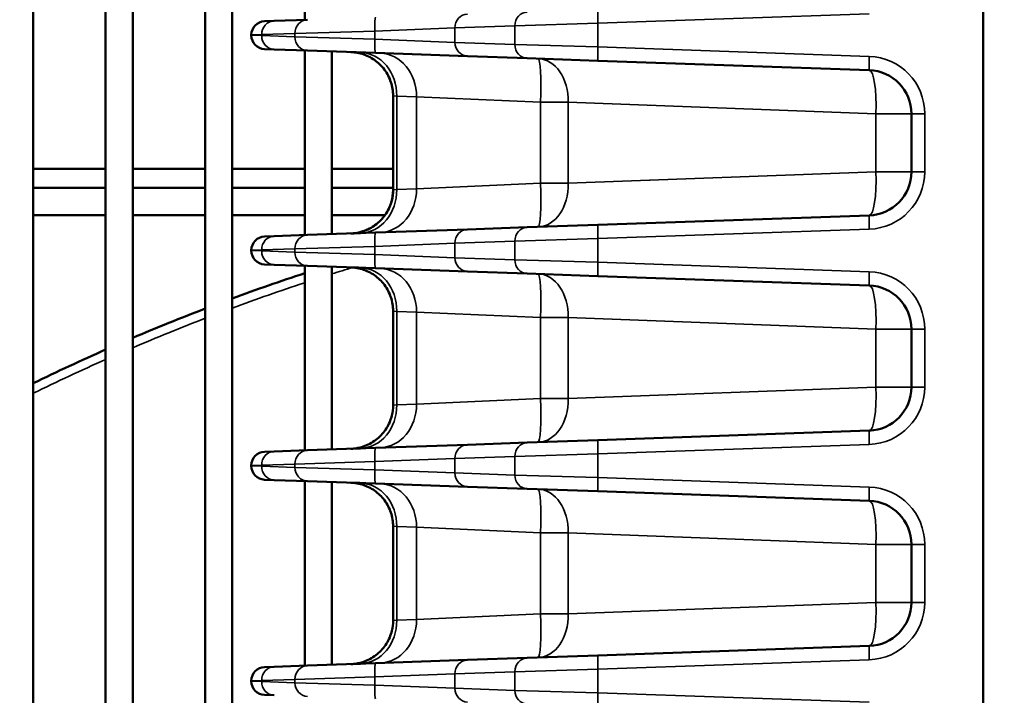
# Model space of a CAD drawing. Header units: inches. Extents: x 1 to 237, y 4 to 150.
# Tile 57 of 209: x 69 to 73, y 122 to 125. Entities that reach past the tile are written whole.
import ezdxf

# ---------------------------------------------------------------- set-up
doc = ezdxf.new("R2010")
doc.units = ezdxf.units.IN
doc.header["$LTSCALE"] = 7
doc.header["$MEASUREMENT"] = 0
for name, color, linetype, lineweight in [('Dimension (ANSI)', 7, 'Continuous', 25), ('Visible (ANSI)', 7, 'Continuous', 50), ('Visible Narrow (ANSI)', 7, 'Continuous', 35)]:
    doc.layers.add(name, color=color, linetype=linetype, lineweight=lineweight)
doc.styles.add('Dimension Text', font='tahoma.ttf')
doc.dimstyles.new('Dual Dimension', dxfattribs={"dimscale": 7, "dimtxt": 0.12, "dimasz": 0.098425, "dimexe": 0.125, "dimexo": 0.0625, "dimgap": 0.031496, "dimtad": 0, "dimtih": 1, "dimtoh": 1, "dimrnd": 1e-08, "dimzin": 4, "dimdsep": 46, "dimtxsty": 'Dimension Text', "dimcen": 0.09, "dimdle": 0.393701, "dimclrd": 256, "dimclre": 256, "dimclrt": 256, "dimadec": 0, "dimazin": 1, "dimtfac": 1, "dimtofl": 0, "dimtmove": 0, "dimatfit": 3, "dimfxl": 1, "dimtolj": 1, "dimtzin": 4, "dimlwd": -1, "dimlwe": -1, "dimarcsym": 0})

# ---------------------------------------------------------------- blocks, each defined once
blk = doc.blocks.new('*D10')
at = {"layer": 'Defpoints', "color": 0, "transparency": 16777216}
for p in [(19.813, 137.6545), (19.813, 124.9773), (98.3148, 114.6545)]:
    blk.add_point(p, dxfattribs=at)
at = {"layer": 'Dimension (ANSI)', "transparency": 16777216}
for p, q in [((19.813, 125.4148), (19.813, 138.5295)), ((98.3148, 115.092), (98.3148, 138.5295)), ((20.502, 137.6545), (54.8733, 137.6545)), ((97.6258, 137.6545), (63.2545, 137.6545))]:
    blk.add_line(p, q, dxfattribs=at)
for points in [[(20.502, 137.7693), (20.502, 137.5396), (19.813, 137.6545)], [(97.6258, 137.7693), (97.6258, 137.5396), (98.3148, 137.6545)]]:
    blk.add_solid(points, dxfattribs=at)
at = {"layer": 'Dimension (ANSI)', "transparency": 16777216, "insert": (59.0639, 137.6545), "char_height": 0.84, "attachment_point": 5, "style": 'Dimension Text'}
blk.add_mtext('\\A1;{\\H3.0x;(}\\S78.50^ 1993.9 mm;{\\H3.0x;)}', dxfattribs=at)

msp = doc.modelspace()

# ---------------------------------------------------------------- linework, layer by layer
at = {"layer": 'Visible (ANSI)'}
for p, q in [((73.1052, 118.2945), (73.1052, 126.344)), ((68.9713, 125.0363), (68.9713, 113.4031)), ((69.2863, 125.0363), (69.2863, 118.8508)), ((69.4044, 125.0363), (69.4044, 118.8549)), ((69.7194, 125.0363), (69.7194, 119.1212)), ((69.8375, 125.0363), (69.8375, 119.1212)), ((70.1524, 125.0363), (70.1524, 124.9026)), ((69.9781, 124.8965), (70.0197, 124.8979)), ((70.1642, 124.903), (70.0197, 124.8979)), ((70.7469, 124.865), (70.7469, 124.8649)), ((69.9202, 124.8365), (69.9202, 124.8349)), ((70.0197, 124.7735), (69.9781, 124.7749)), ((70.0197, 124.7735), (70.1642, 124.7684)), ((70.1524, 124.7688), (70.1524, 123.9651)), ((70.4602, 124.7581), (70.1642, 124.7684)), ((70.2705, 124.7647), (70.2705, 123.9692)), ((70.7469, 124.8065), (70.7469, 124.8065)), ((70.3539, 124.7618), (70.3538, 124.7618)), ((70.4602, 124.7581), (70.8606, 124.7441)), ((70.8606, 124.7441), (71.121, 124.735)), ((71.4286, 124.7243), (71.121, 124.735)), ((71.4286, 124.7243), (72.6093, 124.6831)), ((70.5372, 124.5719), (70.5372, 124.162)), ((70.7347, 124.5632), (70.7347, 124.5632)), ((72.7927, 124.4932), (72.7927, 124.2407)), ((68.9713, 124.2535), (69.2863, 124.2535)), ((69.4044, 124.2535), (69.7194, 124.2535)), ((69.8375, 124.2535), (70.1524, 124.2535)), ((70.2705, 124.2535), (70.5372, 124.2535)), ((68.9713, 124.1702), (69.2863, 124.1702)), ((69.4044, 124.1702), (69.7194, 124.1702)), ((69.8375, 124.1702), (70.1524, 124.1702)), ((70.2705, 124.1702), (70.5372, 124.1702)), ((70.7347, 124.1707), (70.7347, 124.1707)), ((71.1789, 124.1702), (71.1789, 124.1702)), ((68.9713, 124.0521), (69.2863, 124.0521)), ((69.4044, 124.0521), (69.7194, 124.0521)), ((69.8375, 124.0521), (70.1524, 124.0521)), ((70.2705, 124.0521), (70.5022, 124.0521)), ((72.6093, 124.0509), (71.4286, 124.0096)), ((71.121, 123.9989), (70.8606, 123.9898)), ((71.121, 123.9989), (71.4286, 124.0096)), ((69.9781, 123.959), (70.0197, 123.9604)), ((70.1642, 123.9655), (70.0197, 123.9604)), ((70.1642, 123.9655), (70.4602, 123.9758)), ((70.8606, 123.9898), (70.4602, 123.9758)), ((70.7469, 123.9275), (70.7469, 123.9274)), ((69.9202, 123.899), (69.9202, 123.8974)), ((70.7469, 123.869), (70.7469, 123.869)), ((70.0197, 123.836), (69.9781, 123.8374)), ((70.0197, 123.836), (70.1642, 123.8309)), ((70.1524, 123.8313), (70.1524, 123.0276)), ((70.4602, 123.8206), (70.1642, 123.8309)), ((70.2705, 123.8272), (70.2705, 123.0317)), ((70.4602, 123.8206), (70.8606, 123.8066)), ((70.8606, 123.8066), (71.121, 123.7975)), ((71.4286, 123.7868), (71.121, 123.7975)), ((71.4286, 123.7868), (72.6093, 123.7456)), ((70.5372, 123.6344), (70.5372, 123.2245)), ((70.7347, 123.6257), (70.7347, 123.6257)), ((72.7927, 123.5557), (72.7927, 123.3032)), ((71.9594, 123.2777), (71.9594, 123.2777)), ((70.7347, 123.2332), (70.7347, 123.2332)), ((72.6093, 123.1134), (71.4286, 123.0721)), ((70.8606, 123.0523), (70.4602, 123.0383)), ((71.121, 123.0614), (70.8606, 123.0523)), ((71.121, 123.0614), (71.4286, 123.0721)), ((69.9781, 123.0215), (70.0197, 123.0229)), ((70.1642, 123.028), (70.0197, 123.0229)), ((70.1642, 123.028), (70.4602, 123.0383)), ((70.7469, 122.9899), (70.7469, 122.9899)), ((69.9202, 122.9615), (69.9202, 122.9599)), ((70.7469, 122.9315), (70.7469, 122.9315)), ((70.0197, 122.8985), (69.9781, 122.8999)), ((70.0197, 122.8985), (70.1642, 122.8934)), ((70.1524, 122.8938), (70.1524, 122.0901)), ((70.4602, 122.8831), (70.1642, 122.8934)), ((70.2705, 122.8897), (70.2705, 122.0942)), ((70.4602, 122.8831), (70.8606, 122.8691)), ((70.8606, 122.8691), (71.121, 122.86)), ((71.4286, 122.8493), (71.121, 122.86)), ((71.4286, 122.8493), (72.6093, 122.8081)), ((70.5372, 122.6969), (70.5372, 122.287)), ((70.7347, 122.6882), (70.7347, 122.6882)), ((71.9594, 122.6437), (71.9594, 122.6437)), ((72.7927, 122.6182), (72.7927, 122.3657)), ((71.9594, 122.3402), (71.9594, 122.3402)), ((70.7347, 122.2957), (70.7347, 122.2957)), ((72.6093, 122.1759), (71.4286, 122.1346)), ((70.8606, 122.1148), (70.4602, 122.1008)), ((71.121, 122.1239), (70.8606, 122.1148)), ((71.121, 122.1239), (71.4286, 122.1346)), ((69.9781, 122.084), (70.0197, 122.0854)), ((70.1642, 122.0905), (70.0197, 122.0854)), ((70.1642, 122.0905), (70.4602, 122.1008)), ((69.9202, 122.024), (69.9202, 122.0224)), ((70.7469, 122.0524), (70.7469, 122.0524)), ((70.7469, 121.994), (70.7469, 121.994)), ((70.0197, 121.961), (69.9781, 121.9624))]:
    msp.add_line(p, q, dxfattribs=at)
for centre, radius, start, end in [((69.9802, 124.8365), 0.06, 92, 180), ((69.9802, 124.8349), 0.06, 180, 268), ((72.6027, 124.4932), 0.19, 0, 88), ((72.6027, 124.2407), 0.19, 272, 0), ((69.9802, 123.899), 0.06, 92, 180), ((73.1052, 114.8235), 9.4488, 104.0943777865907, 104.0943806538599), ((69.9802, 123.8974), 0.06, 180, 268), ((73.1052, 114.8235), 9.4488, 108.20996, 110.23267), ((72.6027, 123.5557), 0.19, 0, 88), ((73.1052, 114.8235), 9.4488, 110.99788, 113.05824), ((73.1052, 114.8235), 9.4488, 113.83892, 115.94448), ((72.6027, 123.3032), 0.19, 272, 0), ((69.9802, 122.9615), 0.06, 92, 180), ((69.9802, 122.9599), 0.06, 180, 268), ((72.6027, 122.6182), 0.19, 0, 88), ((72.6027, 122.3657), 0.19, 272, 0), ((69.9802, 122.024), 0.06, 92, 180), ((69.9802, 122.0224), 0.06, 180, 268)]:
    msp.add_arc(centre, radius, start, end, dxfattribs=at)
for points, knots in [([(70.5372, 124.5719), (70.5372, 124.5921), (70.5339, 124.6124), (70.5213, 124.6507), (70.5117, 124.669), (70.4876, 124.7014), (70.4728, 124.7159), (70.4399, 124.7389), (70.4214, 124.7478), (70.3926, 124.7566), (70.3826, 124.7588), (70.3676, 124.7609), (70.3625, 124.7614), (70.3565, 124.7617), (70.3556, 124.7617), (70.3544, 124.7618), (70.3543, 124.7618), (70.3541, 124.7618), (70.354, 124.7618), (70.354, 124.7618), (70.354, 124.7618), (70.3539, 124.7618), (70.3539, 124.7618), (70.3539, 124.7618), (70.3539, 124.7618), (70.3539, 124.7618), (70.3539, 124.7618), (70.3539, 124.7618), (70.3539, 124.7618), (70.3539, 124.7618), (70.3539, 124.7618), (70.3539, 124.7618), (70.3539, 124.7618), (70.3539, 124.7618), (70.3539, 124.7618), (70.3539, 124.7618), (70.3539, 124.7618), (70.3539, 124.7618)], [0, 0, 0, 0, 0.1533983, 0.1533983, 0.3070424, 0.3070424, 0.4608617, 0.4608617, 0.6133801, 0.6133801, 0.6905527, 0.6905527, 0.7291399, 0.7291399, 0.7363692, 0.7363692, 0.7377247, 0.7377247, 0.7379613, 0.7379613, 0.7380796, 0.7380796, 0.7381982, 0.7381982, 0.738213, 0.738213, 0.7382279, 0.7382279, 0.7382428, 0.7382428, 0.738273, 0.738273, 0.7383325, 0.7383325, 0.7383917, 0.7383917, 0.7384065, 0.7384065, 0.7384065, 0.7384065]), ([(70.3538, 123.9721), (70.3629, 123.9724), (70.3721, 123.9734), (70.39, 123.9767), (70.3987, 123.979), (70.4192, 123.9858), (70.4308, 123.991), (70.4527, 124.0036), (70.4631, 124.011), (70.4821, 124.0276), (70.4908, 124.037), (70.5061, 124.0571), (70.5127, 124.0679), (70.5237, 124.0907), (70.5281, 124.1026), (70.5352, 124.1302), (70.5372, 124.1462), (70.5372, 124.162)], [0, 0, 0, 0, 0.0697973, 0.0697973, 0.1381709, 0.1381709, 0.2343703, 0.2343703, 0.3306005, 0.3306005, 0.4268131, 0.4268131, 0.5230274, 0.5230274, 0.6192396, 0.6192396, 0.7398678, 0.7398678, 0.7398678, 0.7398678]), ([(70.3954, 123.9735), (70.3789, 123.973), (70.367, 123.9726), (70.357, 123.9722), (70.3549, 123.9721), (70.354, 123.9721), (70.3539, 123.9721), (70.3539, 123.9721), (70.3539, 123.9721), (70.3539, 123.9721), (70.3539, 123.9721), (70.3539, 123.9721), (70.3539, 123.9721), (70.3539, 123.9721), (70.3539, 123.9721), (70.3539, 123.9721), (70.3539, 123.9721), (70.3539, 123.9721), (70.3539, 123.9721), (70.3539, 123.9721), (70.3539, 123.9721), (70.3539, 123.9721), (70.3539, 123.9721), (70.3539, 123.9721), (70.3539, 123.9721), (70.3556, 123.9722), (70.3572, 123.9722), (70.3628, 123.9726), (70.3668, 123.973), (70.3827, 123.975), (70.3945, 123.9777), (70.4254, 123.9878), (70.4441, 123.9973), (70.4769, 124.0217), (70.4915, 124.0367), (70.5146, 124.0699), (70.5235, 124.0884), (70.5345, 124.1252), (70.5372, 124.1437), (70.5372, 124.162)], [0, 0, 0, 0, 0.250569, 0.250569, 0.37477, 0.37477, 0.405981, 0.405981, 0.408906, 0.408906, 0.409678, 0.409678, 0.410452, 0.410452, 0.410549, 0.410549, 0.410573, 0.410573, 0.410598, 0.410598, 0.41061, 0.41061, 0.410634, 0.410634, 0.410732, 0.410732, 0.423113, 0.423113, 0.453535, 0.453535, 0.545171, 0.545171, 0.701181, 0.701181, 0.856698, 0.856698, 1.009412, 1.009412, 1.148898, 1.148898, 1.148898, 1.148898]), ([(70.5372, 123.6344), (70.5372, 123.6546), (70.5339, 123.6749), (70.5213, 123.7132), (70.5117, 123.7315), (70.4877, 123.7639), (70.4729, 123.7784), (70.4399, 123.8014), (70.4214, 123.8103), (70.3945, 123.8185), (70.3866, 123.8204), (70.3745, 123.8225), (70.3704, 123.823), (70.3642, 123.8237), (70.3621, 123.8239), (70.359, 123.8241), (70.358, 123.8241), (70.3564, 123.8242), (70.3559, 123.8242), (70.3551, 123.8243), (70.3549, 123.8243), (70.3545, 123.8243), (70.3543, 123.8243), (70.3541, 123.8243), (70.3541, 123.8243), (70.354, 123.8243), (70.354, 123.8243), (70.354, 123.8243), (70.354, 123.8243), (70.3539, 123.8243), (70.3539, 123.8243), (70.3538, 123.8243)], [0, 0, 0, 0, 0.1534068, 0.1534068, 0.3070557, 0.3070557, 0.4608669, 0.4608669, 0.6133539, 0.6133539, 0.6753869, 0.6753869, 0.7068822, 0.7068822, 0.7226934, 0.7226934, 0.7306071, 0.7306071, 0.734565, 0.734565, 0.7365441, 0.7365441, 0.7375337, 0.7375337, 0.7380287, 0.7380287, 0.7381534, 0.7381534, 0.7381754, 0.7381754, 0.7385282, 0.7385282, 0.7385282, 0.7385282]), ([(70.4245, 123.8079), (70.4173, 123.8111), (70.4098, 123.8139), (70.3926, 123.8191), (70.3827, 123.8213), (70.3676, 123.8234), (70.3626, 123.8239), (70.3566, 123.8242), (70.3556, 123.8242), (70.3545, 123.8243), (70.3543, 123.8243), (70.3541, 123.8243), (70.3541, 123.8243), (70.354, 123.8243), (70.354, 123.8243), (70.354, 123.8243), (70.354, 123.8243), (70.354, 123.8243), (70.354, 123.8243), (70.354, 123.8243), (70.354, 123.8243), (70.354, 123.8243), (70.354, 123.8243), (70.3539, 123.8243), (70.3539, 123.8243), (70.3539, 123.8243), (70.3539, 123.8243), (70.3539, 123.8243), (70.3539, 123.8243), (70.3539, 123.8243), (70.3539, 123.8243), (70.3539, 123.8243), (70.3539, 123.8243), (70.354, 123.8243), (70.3541, 123.8243), (70.3546, 123.8243), (70.3553, 123.8243), (70.3599, 123.8241), (70.3668, 123.8239), (70.3822, 123.8233), (70.3884, 123.8231), (70.3954, 123.8229)], [0.5533742, 0.5533742, 0.5533742, 0.5533742, 0.6133617, 0.6133617, 0.6905104, 0.6905104, 0.7290872, 0.7290872, 0.7363145, 0.7363145, 0.7376696, 0.7376696, 0.7379062, 0.7379062, 0.7380246, 0.7380246, 0.7380838, 0.7380838, 0.7381135, 0.7381135, 0.7381434, 0.7381434, 0.7381736, 0.7381736, 0.7382339, 0.7382339, 0.7384717, 0.7384717, 0.7393815, 0.7393815, 0.7403651, 0.7403651, 0.7479374, 0.7479374, 0.7706565, 0.7706565, 0.8388692, 0.8388692, 1.0450368, 1.0450368, 1.1515003, 1.1515003, 1.1515003, 1.1515003]), ([(70.3954, 123.036), (70.3793, 123.0355), (70.3676, 123.0351), (70.3575, 123.0347), (70.3553, 123.0347), (70.3542, 123.0346), (70.354, 123.0346), (70.354, 123.0346), (70.354, 123.0346), (70.3539, 123.0346), (70.3539, 123.0346), (70.3539, 123.0346), (70.3539, 123.0346), (70.3539, 123.0346), (70.3539, 123.0346), (70.3539, 123.0346), (70.3539, 123.0346), (70.3539, 123.0346), (70.3539, 123.0346), (70.3539, 123.0346), (70.3539, 123.0346), (70.3539, 123.0346), (70.354, 123.0346), (70.354, 123.0346), (70.354, 123.0346), (70.3556, 123.0347), (70.3572, 123.0347), (70.3636, 123.0351), (70.3683, 123.0356), (70.3873, 123.0383), (70.4014, 123.0419), (70.434, 123.0544), (70.4523, 123.0649), (70.4838, 123.0908), (70.4974, 123.1064), (70.5189, 123.1407), (70.527, 123.1597), (70.5354, 123.194), (70.5372, 123.2093), (70.5372, 123.2245)], [0, 0, 0, 0, 0.245292, 0.245292, 0.369079, 0.369079, 0.401, 0.401, 0.406984, 0.406984, 0.411472, 0.411472, 0.411641, 0.411641, 0.412314, 0.412314, 0.412692, 0.412692, 0.412787, 0.412787, 0.412834, 0.412834, 0.412882, 0.412882, 0.413139, 0.413139, 0.425256, 0.425256, 0.461616, 0.461616, 0.571321, 0.571321, 0.727544, 0.727544, 0.882032, 0.882032, 1.035445, 1.035445, 1.151201, 1.151201, 1.151201, 1.151201]), ([(70.5372, 122.6969), (70.5372, 122.7171), (70.5339, 122.7374), (70.5213, 122.7757), (70.5117, 122.794), (70.4877, 122.8264), (70.4729, 122.8409), (70.4399, 122.8639), (70.4214, 122.8728), (70.3945, 122.881), (70.3866, 122.8829), (70.3745, 122.885), (70.3704, 122.8855), (70.3642, 122.8862), (70.3621, 122.8864), (70.359, 122.8866), (70.358, 122.8866), (70.3564, 122.8867), (70.3559, 122.8867), (70.3551, 122.8868), (70.3549, 122.8868), (70.3545, 122.8868), (70.3543, 122.8868), (70.3541, 122.8868), (70.3541, 122.8868), (70.354, 122.8868), (70.354, 122.8868), (70.354, 122.8868), (70.354, 122.8868), (70.3539, 122.8868), (70.3539, 122.8868), (70.3538, 122.8868)], [0, 0, 0, 0, 0.1534094, 0.1534094, 0.3070609, 0.3070609, 0.4608722, 0.4608722, 0.6133568, 0.6133568, 0.6753882, 0.6753882, 0.7068826, 0.7068826, 0.7226934, 0.7226934, 0.7306069, 0.7306069, 0.7345647, 0.7345647, 0.7365437, 0.7365437, 0.7375333, 0.7375333, 0.7380282, 0.7380282, 0.7381529, 0.7381529, 0.738175, 0.738175, 0.7385273, 0.7385273, 0.7385273, 0.7385273]), ([(70.4232, 122.8709), (70.4164, 122.8739), (70.4094, 122.8765), (70.3926, 122.8816), (70.3827, 122.8838), (70.3676, 122.8859), (70.3626, 122.8864), (70.3566, 122.8867), (70.3556, 122.8867), (70.3545, 122.8868), (70.3543, 122.8868), (70.3541, 122.8868), (70.3541, 122.8868), (70.354, 122.8868), (70.354, 122.8868), (70.354, 122.8868), (70.354, 122.8868), (70.354, 122.8868), (70.354, 122.8868), (70.354, 122.8868), (70.354, 122.8868), (70.354, 122.8868), (70.354, 122.8868), (70.3539, 122.8868), (70.3539, 122.8868), (70.3539, 122.8868), (70.3539, 122.8868), (70.3539, 122.8868), (70.3539, 122.8868), (70.3539, 122.8868), (70.3539, 122.8868), (70.354, 122.8868), (70.3541, 122.8868), (70.3545, 122.8868), (70.3553, 122.8868), (70.3597, 122.8866), (70.3666, 122.8864), (70.382, 122.8858), (70.3883, 122.8856), (70.3954, 122.8854)], [0.5568462, 0.5568462, 0.5568462, 0.5568462, 0.6133662, 0.6133662, 0.6905149, 0.6905149, 0.7290925, 0.7290925, 0.7363201, 0.7363201, 0.7376752, 0.7376752, 0.7379118, 0.7379118, 0.7380302, 0.7380302, 0.7380894, 0.7380894, 0.7381191, 0.7381191, 0.7381491, 0.7381491, 0.7381793, 0.7381793, 0.7382394, 0.7382394, 0.7387158, 0.7387158, 0.7393678, 0.7393678, 0.7462887, 0.7462887, 0.7690084, 0.7690084, 0.8372229, 0.8372229, 1.0433958, 1.0433958, 1.1515058, 1.1515058, 1.1515058, 1.1515058]), ([(70.3954, 122.0985), (70.3793, 122.098), (70.3676, 122.0976), (70.3575, 122.0972), (70.3553, 122.0972), (70.3542, 122.0971), (70.354, 122.0971), (70.354, 122.0971), (70.354, 122.0971), (70.3539, 122.0971), (70.3539, 122.0971), (70.3539, 122.0971), (70.3539, 122.0971), (70.3539, 122.0971), (70.3539, 122.0971), (70.3539, 122.0971), (70.3539, 122.0971), (70.3539, 122.0971), (70.3539, 122.0971), (70.3539, 122.0971), (70.3539, 122.0971), (70.3539, 122.0971), (70.3539, 122.0971), (70.354, 122.0971), (70.354, 122.0971), (70.354, 122.0971), (70.354, 122.0971), (70.354, 122.0971), (70.354, 122.0971), (70.354, 122.0971), (70.3541, 122.0971), (70.3557, 122.0972), (70.3573, 122.0972), (70.3637, 122.0976), (70.3684, 122.0981), (70.3874, 122.1008), (70.4015, 122.1044), (70.4341, 122.1169), (70.4523, 122.1274), (70.4838, 122.1533), (70.4975, 122.169), (70.5189, 122.2032), (70.527, 122.2223), (70.5354, 122.2565), (70.5372, 122.2718), (70.5372, 122.287)], [0, 0, 0, 0, 0.2453, 0.2453, 0.369089, 0.369089, 0.401011, 0.401011, 0.406995, 0.406995, 0.411483, 0.411483, 0.411658, 0.411658, 0.412324, 0.412324, 0.412703, 0.412703, 0.412797, 0.412797, 0.412845, 0.412845, 0.412868, 0.412868, 0.412892, 0.412892, 0.412916, 0.412916, 0.412965, 0.412965, 0.413348, 0.413348, 0.425461, 0.425461, 0.461822, 0.461822, 0.57153, 0.57153, 0.727766, 0.727766, 0.882242, 0.882242, 1.03566, 1.03566, 1.151216, 1.151216, 1.151216, 1.151216])]:
    msp.add_open_spline(points, degree=3, knots=knots, dxfattribs=at)
for points in [[(70.3538, 123.0346), (70.3539, 123.0346), (70.3539, 123.0346), (70.3539, 123.0346)], [(70.3538, 122.0971), (70.3539, 122.0971), (70.3539, 122.0971), (70.3539, 122.0971)]]:
    msp.add_open_spline(points, degree=3, dxfattribs=at)
at = {"layer": 'Visible Narrow (ANSI)'}
for p, q in [((71.4286, 124.8872), (72.6093, 124.9284)), ((70.4581, 124.8534), (70.11, 124.843)), ((70.4581, 124.8534), (70.8063, 124.8673)), ((70.4581, 124.8181), (70.4581, 124.8534)), ((70.7847, 124.8665), (70.7843, 124.8664)), ((70.8063, 124.8673), (71.0667, 124.8764)), ((70.8063, 124.8041), (70.8063, 124.8673)), ((71.4286, 124.8872), (71.0667, 124.8764)), ((71.0667, 124.8764), (71.0667, 124.795)), ((71.4286, 124.7842), (71.4286, 124.8872)), ((69.9654, 124.838), (69.9202, 124.8365)), ((69.9202, 124.8349), (69.9654, 124.8334)), ((69.9654, 124.838), (70.11, 124.843)), ((69.9654, 124.8334), (69.9654, 124.838)), ((70.11, 124.8284), (69.9654, 124.8334)), ((70.11, 124.843), (70.11, 124.8284)), ((70.11, 124.8284), (70.4581, 124.8181)), ((70.8063, 124.8041), (70.4581, 124.8181)), ((70.7843, 124.805), (70.7847, 124.8049)), ((71.0667, 124.795), (70.8063, 124.8041)), ((71.0667, 124.795), (71.4286, 124.7842)), ((72.6093, 124.743), (71.4286, 124.7842)), ((70.5533, 124.5705), (70.5372, 124.5719)), ((70.5533, 124.5705), (70.6391, 124.5675)), ((70.5533, 124.1634), (70.5533, 124.5705)), ((71.1783, 124.5435), (70.6391, 124.5675)), ((70.6391, 124.5675), (70.6391, 124.1664)), ((70.6941, 124.565), (70.6941, 124.565)), ((71.1783, 124.5435), (71.2995, 124.5435)), ((71.1783, 124.5435), (71.1783, 124.1904)), ((71.2995, 124.1904), (71.2995, 124.5435)), ((72.6382, 124.4932), (71.2995, 124.5435)), ((71.6548, 124.5301), (71.6551, 124.5301)), ((72.1782, 124.5104), (72.1782, 124.5104)), ((72.6382, 124.4932), (72.6382, 124.2407)), ((72.6382, 124.4932), (72.7927, 124.4932)), ((72.7927, 124.4932), (72.8506, 124.4932)), ((72.8506, 124.2407), (72.8506, 124.4932)), ((71.2995, 124.1904), (72.6382, 124.2407)), ((72.1782, 124.2235), (72.1782, 124.2235)), ((72.7927, 124.2407), (72.6382, 124.2407)), ((72.7927, 124.2407), (72.8506, 124.2407)), ((70.6391, 124.1664), (70.5533, 124.1634)), ((70.6391, 124.1664), (71.1783, 124.1904)), ((70.6941, 124.1689), (70.6941, 124.1689)), ((71.2995, 124.1904), (71.1783, 124.1904)), ((71.6551, 124.2038), (71.6548, 124.2038)), ((70.5372, 124.162), (70.5533, 124.1634)), ((71.4286, 123.9497), (72.6093, 123.9909)), ((70.4581, 123.9159), (70.11, 123.9055)), ((70.4581, 123.9159), (70.8063, 123.9298)), ((70.4581, 123.8806), (70.4581, 123.9159)), ((70.7847, 123.929), (70.7843, 123.9289)), ((70.8063, 123.9298), (71.0667, 123.9389)), ((70.8063, 123.8666), (70.8063, 123.9298)), ((71.4286, 123.9497), (71.0667, 123.9389)), ((71.0667, 123.9389), (71.0667, 123.8575)), ((71.4286, 123.8467), (71.4286, 123.9497)), ((69.9654, 123.9005), (69.9202, 123.899)), ((69.9202, 123.8974), (69.9654, 123.8959)), ((69.9654, 123.9005), (70.11, 123.9055)), ((69.9654, 123.8959), (69.9654, 123.9005)), ((70.11, 123.8909), (69.9654, 123.8959)), ((70.11, 123.9055), (70.11, 123.8909)), ((70.11, 123.8909), (70.4581, 123.8806)), ((70.8063, 123.8666), (70.4581, 123.8806)), ((70.6197, 123.8741), (70.6197, 123.8741)), ((70.7845, 123.8675), (70.7847, 123.8674)), ((71.0667, 123.8575), (70.8063, 123.8666)), ((71.0667, 123.8575), (71.4286, 123.8467)), ((72.6093, 123.8055), (71.4286, 123.8467)), ((70.5533, 123.633), (70.5372, 123.6344)), ((70.5533, 123.633), (70.6391, 123.63)), ((70.5533, 123.2259), (70.5533, 123.633)), ((71.1783, 123.606), (70.6391, 123.63)), ((70.6391, 123.63), (70.6391, 123.2289)), ((70.6941, 123.6275), (70.6941, 123.6275)), ((71.1783, 123.606), (71.2995, 123.606)), ((71.1783, 123.606), (71.1783, 123.2529)), ((71.2995, 123.2529), (71.2995, 123.606)), ((72.6382, 123.5557), (71.2995, 123.606)), ((71.6548, 123.5926), (71.6551, 123.5926)), ((72.1782, 123.5729), (72.1782, 123.5729)), ((72.6382, 123.5557), (72.6382, 123.3032)), ((72.6382, 123.5557), (72.7927, 123.5557)), ((72.7927, 123.5557), (72.8506, 123.5557)), ((72.8506, 123.3032), (72.8506, 123.5557)), ((71.2995, 123.2529), (72.6382, 123.3032)), ((71.6549, 123.2663), (71.6548, 123.2663)), ((71.9559, 123.2776), (71.9559, 123.2776)), ((72.1783, 123.286), (72.1782, 123.286)), ((72.2199, 123.2875), (72.2199, 123.2875)), ((72.7927, 123.3032), (72.6382, 123.3032)), ((72.7927, 123.3032), (72.8506, 123.3032)), ((70.5372, 123.2245), (70.5533, 123.2259)), ((70.6391, 123.2289), (70.5533, 123.2259)), ((70.6391, 123.2289), (71.1783, 123.2529)), ((70.6942, 123.2314), (70.6941, 123.2314)), ((71.2995, 123.2529), (71.1783, 123.2529)), ((71.4286, 123.0122), (72.6093, 123.0534)), ((71.4286, 123.0122), (71.0667, 123.0014)), ((71.4286, 122.9092), (71.4286, 123.0122)), ((69.9654, 122.963), (70.11, 122.968)), ((70.4581, 122.9784), (70.11, 122.968)), ((70.11, 122.968), (70.11, 122.9534)), ((70.4581, 122.9784), (70.8063, 122.9923)), ((70.4581, 122.9431), (70.4581, 122.9784)), ((70.6197, 122.9848), (70.6197, 122.9848)), ((70.7847, 122.9915), (70.7845, 122.9915)), ((70.8063, 122.9923), (71.0667, 123.0014)), ((70.8063, 122.9291), (70.8063, 122.9923)), ((71.0667, 123.0014), (71.0667, 122.92)), ((69.9654, 122.963), (69.9202, 122.9615)), ((69.9202, 122.9599), (69.9654, 122.9584)), ((69.9654, 122.9584), (69.9654, 122.963)), ((70.11, 122.9534), (69.9654, 122.9584)), ((70.11, 122.9534), (70.4581, 122.9431)), ((70.8063, 122.9291), (70.4581, 122.9431)), ((70.7843, 122.93), (70.7847, 122.9299)), ((71.0667, 122.92), (70.8063, 122.9291)), ((71.0667, 122.92), (71.4286, 122.9092)), ((72.6093, 122.868), (71.4286, 122.9092)), ((70.5533, 122.6955), (70.5372, 122.6969)), ((70.5533, 122.6955), (70.6391, 122.6925)), ((70.5533, 122.2884), (70.5533, 122.6955)), ((71.1783, 122.6685), (70.6391, 122.6925)), ((70.6391, 122.6925), (70.6391, 122.2914)), ((70.6941, 122.69), (70.6941, 122.69)), ((71.1783, 122.6685), (71.2995, 122.6685)), ((71.1783, 122.6685), (71.1783, 122.3154)), ((71.2995, 122.3154), (71.2995, 122.6685)), ((72.6382, 122.6182), (71.2995, 122.6685)), ((71.6548, 122.6551), (71.6549, 122.6551)), ((71.9559, 122.6438), (71.9559, 122.6438)), ((72.1782, 122.6354), (72.1783, 122.6354)), ((72.2199, 122.6339), (72.2199, 122.6339)), ((72.6382, 122.6182), (72.6382, 122.3657)), ((72.6382, 122.6182), (72.7927, 122.6182)), ((72.7927, 122.6182), (72.8506, 122.6182)), ((72.8506, 122.3657), (72.8506, 122.6182)), ((71.2995, 122.3154), (72.6382, 122.3657)), ((72.7927, 122.3657), (72.6382, 122.3657)), ((72.7927, 122.3657), (72.8506, 122.3657)), ((71.6549, 122.3288), (71.6548, 122.3288)), ((71.9559, 122.3401), (71.9559, 122.3401)), ((72.1783, 122.3485), (72.1782, 122.3485)), ((72.2199, 122.35), (72.2199, 122.35)), ((70.5372, 122.287), (70.5533, 122.2884)), ((70.6391, 122.2914), (70.5533, 122.2884)), ((70.6391, 122.2914), (71.1783, 122.3154)), ((70.6941, 122.2939), (70.6941, 122.2939)), ((71.2995, 122.3154), (71.1783, 122.3154)), ((71.4286, 122.0747), (72.6093, 122.1159)), ((71.4286, 122.0747), (71.0667, 122.0639)), ((71.4286, 121.9717), (71.4286, 122.0747)), ((69.9654, 122.0255), (69.9202, 122.024)), ((69.9654, 122.0255), (70.11, 122.0305)), ((69.9654, 122.0209), (69.9654, 122.0255)), ((70.4581, 122.0409), (70.11, 122.0305)), ((70.11, 122.0305), (70.11, 122.0159)), ((70.4581, 122.0409), (70.8063, 122.0548)), ((70.4581, 122.0056), (70.4581, 122.0409)), ((70.6197, 122.0473), (70.6197, 122.0473)), ((70.7847, 122.054), (70.7845, 122.054)), ((70.8063, 122.0548), (71.0667, 122.0639)), ((70.8063, 121.9916), (70.8063, 122.0548)), ((71.0667, 122.0639), (71.0667, 121.9825)), ((69.9202, 122.0224), (69.9654, 122.0209)), ((70.11, 122.0159), (69.9654, 122.0209)), ((70.11, 122.0159), (70.4581, 122.0056)), ((70.8063, 121.9916), (70.4581, 122.0056)), ((70.7843, 121.9925), (70.7847, 121.9924)), ((71.0667, 121.9825), (70.8063, 121.9916)), ((71.0667, 121.9825), (71.4286, 121.9717)), ((72.6093, 121.9305), (71.4286, 121.9717))]:
    msp.add_line(p, q, dxfattribs=at)
for centre, radius, start, end in [((72.6006, 124.4932), 0.25, 0, 88), ((72.6006, 124.2407), 0.25, 272, 0), ((73.1052, 114.8235), 9.4094, 106.95506, 107.53301), ((72.6006, 123.5557), 0.25, 0, 88), ((73.1052, 114.8235), 9.4094, 108.28884, 110.32106), ((73.1052, 114.8235), 9.4094, 111.08992, 113.16033), ((73.1052, 114.8235), 9.4094, 113.94489, 116.06118), ((72.6006, 123.3032), 0.25, 272, 0), ((72.6006, 122.6182), 0.25, 0, 88), ((72.6006, 122.3657), 0.25, 272, 0)]:
    msp.add_arc(centre, radius, start, end, dxfattribs=at)
for centre, major_axis, ratio, start_param, end_param in [((71.1231, 124.8764), (-0.0021, 0.06), 0.939626, 0, 1.537996), ((71.4307, 124.8872), (-0.0021, 0.06), 0.034878, 0, 1.569578), ((70.0218, 124.838), (-0.0021, 0.06), 0.939626, 0, 1.537996), ((70.1663, 124.843), (-0.0021, 0.06), 0.939626, 0, 1.537996), ((70.4623, 124.8534), (-0.0021, 0.06), 0.069183, 0, 1.56838), ((70.8627, 124.8673), (-0.0021, 0.06), 0.939626, 0, 1.537996), ((70.0218, 124.8334), (-0.0021, -0.06), 0.939626, 4.74519, 6.283185), ((70.1663, 124.8284), (-0.0021, -0.06), 0.939626, 4.74519, 6.283185), ((70.4623, 124.8181), (-0.0021, -0.06), 0.069183, 4.714805, 6.283185), ((70.8627, 124.8041), (-0.0021, -0.06), 0.939626, 4.74519, 6.283185), ((71.1231, 124.795), (-0.0021, -0.06), 0.939626, 4.74519, 6.283185), ((71.4307, 124.7842), (-0.0021, -0.06), 0.034878, 4.713607, 6.283185), ((70.3887, 124.5705), (0.0066, 0.1899), 0.865893, 4.742617, 6.283185), ((70.4745, 124.5675), (0.0066, 0.1899), 0.865893, 4.742617, 6.283185), ((71.1623, 124.5435), (0.0066, 0.1899), 0.08445, 4.715338, 6.283185), ((71.1623, 124.5435), (0.0066, 0.1899), 0.722061, 4.737599, 6.283185), ((71.1623, 124.5435), (0.0066, 0.1899), 0.08445, 6.085131, 6.177921), ((72.6114, 124.743), (-0.0021, -0.06), 0.034878, 4.713607, 6.283185), ((72.6027, 124.4932), (0.0066, 0.1899), 0.186693, 4.718908, 6.283185), ((71.5446, 124.5301), (-0.0066, -0.1899), 0.579906, 1.591044, 1.591058), ((72.6027, 124.2407), (0.0066, -0.1899), 0.186693, 0, 1.564277), ((70.4745, 124.1664), (0.0066, -0.1899), 0.865893, 0, 1.540568), ((71.1623, 124.1904), (0.0066, -0.1899), 0.722061, 0, 1.545587), ((71.1623, 124.1904), (0.0066, -0.1899), 0.08445, 0, 1.567847), ((71.5446, 124.2038), (0.0066, -0.1899), 0.579906, 1.550535, 1.550548), ((70.3887, 124.1634), (0.0066, -0.1899), 0.865893, 0, 1.540568), ((72.6114, 123.9909), (-0.0021, 0.06), 0.034878, 0, 1.569578), ((71.1231, 123.9389), (-0.0021, 0.06), 0.939626, 0, 1.537996), ((71.1623, 124.1904), (0.0066, -0.1899), 0.08445, 0.105265, 0.198054), ((71.4307, 123.9497), (-0.0021, 0.06), 0.034878, 0, 1.569578), ((70.0218, 123.9005), (-0.0021, 0.06), 0.939626, 0, 1.537996), ((70.1663, 123.9055), (-0.0021, 0.06), 0.939626, 0, 1.537996), ((70.4623, 123.9159), (-0.0021, 0.06), 0.069183, 0, 1.56838), ((70.8627, 123.9298), (-0.0021, 0.06), 0.939626, 0, 1.537996), ((70.0218, 123.8959), (-0.0021, -0.06), 0.939626, 4.74519, 6.283185), ((70.1663, 123.8909), (-0.0021, -0.06), 0.939626, 4.74519, 6.283185), ((70.4623, 123.8806), (-0.0021, -0.06), 0.069183, 4.714805, 6.283185), ((70.8627, 123.8666), (-0.0021, -0.06), 0.939626, 4.74519, 6.283185), ((70.3887, 123.633), (0.0066, 0.1899), 0.865893, 4.742617, 6.283185), ((71.1231, 123.8575), (-0.0021, -0.06), 0.939626, 4.74519, 6.283185), ((71.4307, 123.8467), (-0.0021, -0.06), 0.034878, 4.713607, 6.283185), ((70.4745, 123.63), (0.0066, 0.1899), 0.865893, 4.742617, 6.283185), ((71.1623, 123.606), (0.0066, 0.1899), 0.08445, 4.715338, 6.283185), ((71.1623, 123.606), (0.0066, 0.1899), 0.722061, 4.737599, 6.283185), ((71.1623, 123.606), (0.0066, 0.1899), 0.08445, 6.085131, 6.177921), ((72.6114, 123.8055), (-0.0021, -0.06), 0.034878, 4.713607, 6.283185), ((72.6027, 123.5557), (0.0066, 0.1899), 0.186693, 4.718908, 6.283185), ((71.5446, 123.5926), (-0.0066, -0.1899), 0.579906, 1.591044, 1.591058), ((72.072, 123.2847), (0.0066, -0.1899), 0.034878, 1.556457, 1.556466), ((72.1078, 123.286), (0.0066, -0.1899), 0.034878, 1.556957, 1.556966), ((72.6027, 123.3032), (0.0066, -0.1899), 0.186693, 0, 1.564277), ((70.3887, 123.2259), (0.0066, -0.1899), 0.865893, 0, 1.540568), ((70.4745, 123.2289), (0.0066, -0.1899), 0.865893, 0, 1.540568), ((71.1623, 123.2529), (0.0066, -0.1899), 0.722061, 0, 1.545587), ((71.1623, 123.2529), (0.0066, -0.1899), 0.08445, 0, 1.567847), ((72.6114, 123.0534), (-0.0021, 0.06), 0.034878, 0, 1.569578), ((70.8627, 122.9923), (-0.0021, 0.06), 0.939626, 0, 1.537996), ((71.1231, 123.0014), (-0.0021, 0.06), 0.939626, 0, 1.537996), ((71.1623, 123.2529), (0.0066, -0.1899), 0.08445, 0.105265, 0.198054), ((71.4307, 123.0122), (-0.0021, 0.06), 0.034878, 0, 1.569578), ((70.0218, 122.963), (-0.0021, 0.06), 0.939626, 0, 1.537996), ((70.1663, 122.968), (-0.0021, 0.06), 0.939626, 0, 1.537996), ((70.4623, 122.9784), (-0.0021, 0.06), 0.069183, 0, 1.56838), ((70.0218, 122.9584), (-0.0021, -0.06), 0.939626, 4.74519, 6.283185), ((70.1663, 122.9534), (-0.0021, -0.06), 0.939626, 4.74519, 6.283185), ((70.4623, 122.9431), (-0.0021, -0.06), 0.069183, 4.714805, 6.283185), ((70.8627, 122.9291), (-0.0021, -0.06), 0.939626, 4.74519, 6.283185), ((70.3887, 122.6955), (0.0066, 0.1899), 0.865893, 4.742617, 6.283185), ((70.4745, 122.6925), (0.0066, 0.1899), 0.865893, 4.742617, 6.283185), ((71.1231, 122.92), (-0.0021, -0.06), 0.939626, 4.74519, 6.283185), ((71.4307, 122.9092), (-0.0021, -0.06), 0.034878, 4.713607, 6.283185), ((71.1623, 122.6685), (0.0066, 0.1899), 0.08445, 4.715338, 6.283185), ((71.1623, 122.6685), (0.0066, 0.1899), 0.722061, 4.737599, 6.283185), ((71.1623, 122.6685), (0.0066, 0.1899), 0.08445, 6.085131, 6.177921), ((72.6114, 122.868), (-0.0021, -0.06), 0.034878, 4.713607, 6.283185), ((72.6027, 122.6182), (0.0066, 0.1899), 0.186693, 4.718908, 6.283185), ((72.072, 122.6367), (-0.0066, -0.1899), 0.034878, 1.585127, 1.585135), ((72.1078, 122.6354), (-0.0066, -0.1899), 0.034878, 1.584627, 1.584635), ((72.6027, 122.3657), (0.0066, -0.1899), 0.186693, 0, 1.564277), ((72.072, 122.3472), (0.0066, -0.1899), 0.034878, 1.556458, 1.556466), ((72.1078, 122.3485), (0.0066, -0.1899), 0.034878, 1.556957, 1.556966), ((70.3887, 122.2884), (0.0066, -0.1899), 0.865893, 0, 1.540568), ((70.4745, 122.2914), (0.0066, -0.1899), 0.865893, 0, 1.540568), ((71.1623, 122.3154), (0.0066, -0.1899), 0.722061, 0, 1.545587), ((71.1623, 122.3154), (0.0066, -0.1899), 0.08445, 0, 1.567847), ((72.6114, 122.1159), (-0.0021, 0.06), 0.034878, 0, 1.569578), ((70.8627, 122.0548), (-0.0021, 0.06), 0.939626, 0, 1.537996), ((71.1231, 122.0639), (-0.0021, 0.06), 0.939626, 0, 1.537996), ((71.1623, 122.3154), (0.0066, -0.1899), 0.08445, 0.105265, 0.198054), ((71.4307, 122.0747), (-0.0021, 0.06), 0.034878, 0, 1.569578), ((70.0218, 122.0255), (-0.0021, 0.06), 0.939626, 0, 1.537996), ((70.1663, 122.0305), (-0.0021, 0.06), 0.939626, 0, 1.537996), ((70.4623, 122.0409), (-0.0021, 0.06), 0.069183, 0, 1.56838), ((70.0218, 122.0209), (-0.0021, -0.06), 0.939626, 4.74519, 6.283185), ((70.1663, 122.0159), (-0.0021, -0.06), 0.939626, 4.74519, 6.283185), ((70.4623, 122.0056), (-0.0021, -0.06), 0.069183, 4.714805, 6.283185), ((70.8627, 121.9916), (-0.0021, -0.06), 0.939626, 4.74519, 6.283185), ((71.1231, 121.9825), (-0.0021, -0.06), 0.939626, 4.74519, 6.283185), ((71.4307, 121.9717), (-0.0021, -0.06), 0.034878, 4.713607, 6.283185)]:
    msp.add_ellipse(centre, major_axis=major_axis, ratio=ratio, start_param=start_param, end_param=end_param, dxfattribs=at)

# ---------------------------------------------------------------- dimensions: what is measured, and where the dimension line sits
at = {"layer": 'Dimension (ANSI)'}
dim = msp.add_linear_dim(base=(19.813, 137.6545), p1=(98.3148, 114.6545), p2=(19.813, 124.9773), text='{\\H3.0x;(}\\S<>^ 1993.9 mm;{\\H3.0x;)}', dimstyle='Dual Dimension', override={"dimgap": 0.031496, "dimtih": 0, "dimtoh": 0, "dimdec": 2, "dimpost": '\\X', "dimtol": 0, "dimlim": 0, "dimtp": 0, "dimtm": 0, "dimtdec": 2, "dimatfit": 1}, dxfattribs=at)
dim.commit()
dim.dimension.update_dxf_attribs({"geometry": '*D10', "text_midpoint": (59.0639, 137.6545), "dimtype": 160})

doc.saveas('drawing.dxf')
